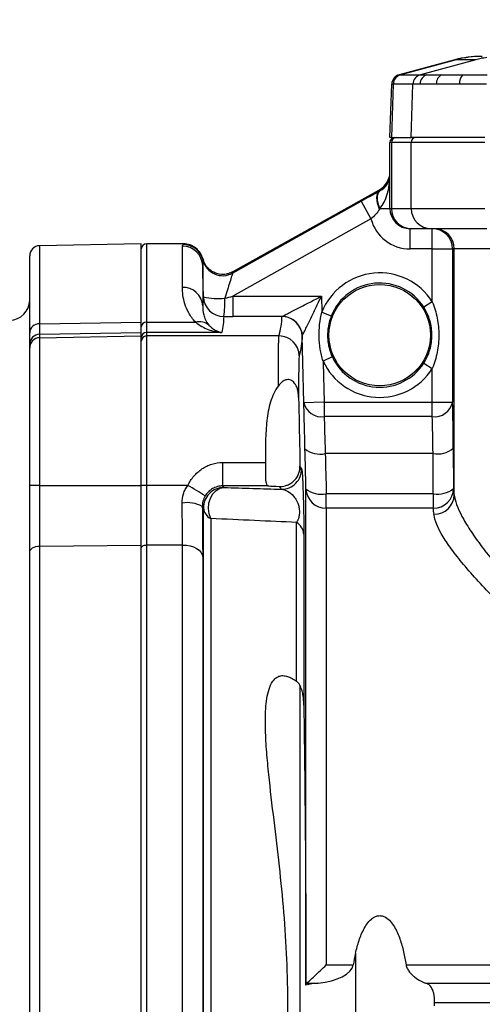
# Model space of a CAD drawing. Header units: millimetres. Extents: x 5 to 589, y 5 to 415.
# Tile 17 of 23: x 375 to 398, y 299 to 348. Entities that reach past the tile are written whole.
import ezdxf

# ---------------------------------------------------------------- set-up
doc = ezdxf.new("R2010")
doc.units = ezdxf.units.MM
doc.header["$PDSIZE"] = -1
doc.layers.add('QUOTE', color=1, linetype='Continuous')
doc.styles.add('SLDTEXTSTYLE0', font='TXT', dxfattribs={"width": 0.75})
doc.dimstyles.new('SLDDIMSTYLE0', dxfattribs={"dimtxt": 3.5, "dimasz": 6, "dimexe": 0, "dimexo": 0.0625, "dimgap": 0.875, "dimtad": 1, "dimdec": 1, "dimlfac": 2, "dimrnd": 1e-09, "dimzin": 12, "dimdsep": 46, "dimtxsty": 'SLDTEXTSTYLE0', "dimsah": 1, "dimcen": 0.09, "dimadec": 0, "dimazin": 3, "dimtfac": 1, "dimtdec": 3, "dimtofl": 0, "dimtmove": 0, "dimatfit": 3, "dimfxl": 1, "dimfrac": 2, "dimtolj": 1, "dimtzin": 12, "dimarcsym": 0})

# ---------------------------------------------------------------- blocks, each defined once
blk = doc.blocks.new('_D_11')
at = {"layer": 'Defpoints', "color": 0}
for p in [(492.539, 373.924), (355.039, 328.627), (492.539, 328.627)]:
    blk.add_point(p, dxfattribs=at)
at = {"layer": 'QUOTE', "color": 0, "lineweight": -2}
for p, q in [((355.039, 328.69), (355.039, 373.924)), ((361.039, 373.924), (486.539, 373.924)), ((492.539, 328.69), (492.539, 373.924))]:
    blk.add_line(p, q, dxfattribs=at)
at = {"layer": 'QUOTE', "color": 0}
for points in [[(361.039, 374.924), (361.039, 372.924), (355.039, 373.924)], [(486.539, 374.924), (486.539, 372.924), (492.539, 373.924)]]:
    blk.add_solid(points, dxfattribs=at)
at = {"layer": 'QUOTE', "color": 0, "insert": (424.265, 378.299), "char_height": 3.5, "attachment_point": 2, "style": 'SLDTEXTSTYLE0'}
blk.add_mtext('\\A1;275', dxfattribs=at)

msp = doc.modelspace()

# ---------------------------------------------------------------- linework, layer by layer
at = {"color": 7}
for p, q in [((396.49, 345.745), (393.751, 345.012)), ((396.554, 345.745), (393.826, 345.012)), ((397.519, 345.745), (394.791, 345.012)), ((397.519, 345.745), (396.554, 345.745)), ((393.826, 345.012), (394.791, 345.012)), ((393.826, 345.012), (393.826, 345.012)), ((393.289, 341.916), (393.381, 344.546)), ((393.457, 344.546), (393.365, 341.916)), ((393.457, 344.546), (393.457, 344.546)), ((394.422, 344.546), (393.457, 344.546)), ((394.338, 341.916), (394.423, 344.546)), ((393.365, 341.916), (393.289, 341.916)), ((393.365, 341.916), (394.338, 341.916)), ((397.972, 341.916), (394.338, 341.916)), ((393.365, 341.666), (393.289, 341.666)), ((393.289, 338.416), (393.289, 341.666)), ((393.365, 341.666), (393.365, 338.416)), ((394.338, 341.666), (393.365, 341.666)), ((394.338, 338.416), (394.338, 341.666)), ((397.974, 341.666), (394.338, 341.666)), ((385.541, 335.286), (392.777, 339.337)), ((392.777, 339.265), (392.777, 339.337)), ((385.541, 335.225), (391.87, 338.767)), ((391.87, 338.767), (392.358, 337.895)), ((392.798, 338.416), (393.289, 338.416)), ((393.289, 338.416), (393.365, 338.416)), ((393.365, 338.416), (394.338, 338.416)), ((394.338, 338.416), (397.974, 338.416)), ((392.358, 337.895), (385.551, 334.085)), ((394.361, 337.416), (394.289, 337.416)), ((394.289, 336.416), (394.289, 337.416)), ((395.334, 337.416), (394.361, 337.416)), ((398.061, 337.416), (395.334, 337.416)), ((395.38, 336.416), (395.38, 337.416)), ((381.039, 336.666), (376.03, 336.578)), ((376.03, 336.578), (376.03, 332.726)), ((381.039, 332.805), (381.039, 336.666)), ((383.114, 336.666), (381.289, 336.666)), ((381.289, 336.666), (381.289, 332.805)), ((383.065, 334.524), (383.065, 336.561)), ((375.539, 332.278), (375.539, 336.079)), ((395.38, 336.416), (394.289, 336.416)), ((395.38, 336.416), (396.38, 336.416)), ((395.38, 333.812), (395.38, 336.416)), ((396.463, 336.416), (396.38, 336.416)), ((396.38, 336.416), (396.38, 328.862)), ((410.362, 336.416), (396.463, 336.416)), ((396.463, 324.296), (396.463, 336.416)), ((384.064, 335.59), (384.064, 333.606)), ((385.551, 334.085), (385.551, 333.087)), ((385.551, 334.085), (389.916, 334.085)), ((389.916, 334.085), (389.936, 333.3)), ((395.38, 333.812), (394.958, 333.544)), ((389.936, 333.3), (390.4, 333.116)), ((376.03, 332.726), (381.039, 332.805)), ((376.03, 332.726), (376.03, 332.209)), ((381.039, 332.297), (381.039, 332.805)), ((381.289, 332.805), (381.289, 332.297)), ((381.289, 332.805), (383.722, 332.805)), ((387.974, 333.087), (385.551, 333.087)), ((375.539, 331.71), (375.539, 332.278)), ((376.03, 332.209), (381.039, 332.297)), ((376.03, 332.209), (376.03, 332.039)), ((381.039, 332.127), (381.039, 332.297)), ((381.289, 332.297), (381.289, 332.127)), ((385.004, 332.297), (381.289, 332.297)), ((375.539, 331.54), (375.539, 331.71)), ((376.03, 332.039), (381.039, 332.127)), ((376.03, 332.039), (376.03, 324.755)), ((381.039, 324.757), (381.039, 332.127)), ((381.289, 332.127), (381.289, 324.757)), ((387.827, 332.127), (381.289, 332.127)), ((375.539, 324.747), (375.539, 331.54)), ((390.453, 331.093), (389.999, 330.885)), ((394.958, 330.787), (395.38, 330.519)), ((395.38, 328.862), (395.38, 330.519)), ((390.052, 328.862), (389.052, 328.836)), ((390.052, 328.862), (390.052, 328.147)), ((390.052, 328.862), (395.38, 328.862)), ((395.38, 328.147), (395.38, 328.862)), ((395.38, 328.862), (396.38, 328.862)), ((395.38, 328.147), (390.052, 328.147)), ((388.845, 326.456), (388.845, 325.516)), ((388.845, 326.456), (388.859, 325.703)), ((395.415, 326.326), (390.105, 326.326)), ((395.429, 324.349), (395.415, 326.326)), ((396.415, 326.585), (396.429, 324.607)), ((385.049, 325.89), (387.154, 325.89)), ((385.049, 325.89), (385.049, 324.729)), ((388.941, 325.586), (388.953, 325.513)), ((375.539, 321.462), (375.539, 324.747)), ((376.03, 324.755), (381.039, 324.757)), ((376.03, 324.755), (376.03, 321.764)), ((381.039, 321.817), (381.039, 324.757)), ((381.289, 324.757), (381.289, 321.817)), ((383.327, 324.757), (381.289, 324.757)), ((387.31, 324.729), (385.049, 324.729)), ((389.154, 300.121), (389.154, 324.582)), ((390.154, 323.629), (390.154, 324.349)), ((390.154, 324.349), (395.429, 324.349)), ((395.429, 324.349), (395.429, 323.629)), ((384.106, 270.942), (384.106, 323.636)), ((390.154, 323.629), (390.154, 301.108)), ((395.429, 323.629), (390.154, 323.629)), ((384.463, 323.118), (384.463, 271.539)), ((388.694, 315.095), (388.694, 322.927)), ((389.051, 322.353), (389.051, 313.919)), ((375.539, 272.1), (375.539, 321.462)), ((376.03, 321.764), (381.039, 321.817)), ((376.03, 321.764), (376.03, 271.734)), ((381.039, 271.669), (381.039, 321.817)), ((381.289, 321.817), (381.289, 275.186)), ((383.07, 321.817), (381.289, 321.817)), ((383.07, 275.186), (383.07, 321.817)), ((384.064, 321.231), (384.064, 275.805)), ((388.845, 314.912), (388.845, 283.359)), ((391.595, 301.68), (391.595, 296.652)), ((390.154, 301.108), (391.482, 301.108)), ((394.09, 301.108), (402.488, 301.108)), ((389.19, 300.208), (389.753, 300.208)), ((395.052, 300.208), (401.525, 300.208)), ((400.898, 299.233), (395.495, 299.233))]:
    msp.add_line(p, q, dxfattribs=at)
at = {"color": 7, "flags": 128}
for points in [[(392.777, 338.382), (392.723, 338.53), (392.683, 338.674), (392.658, 338.81), (392.65, 338.936), (392.658, 339.047), (392.683, 339.14), (392.723, 339.214), (392.777, 339.265)], [(392.798, 338.416), (392.744, 338.559), (392.705, 338.698), (392.681, 338.83), (392.673, 338.952), (392.681, 339.06), (392.705, 339.151), (392.744, 339.224), (392.798, 339.276)], [(388.92, 332.388), (388.943, 332.304), (388.967, 332.114)], [(389.052, 328.836), (389, 330.835), (388.967, 332.114)], [(389.999, 330.885), (390.001, 330.801), (390.052, 328.862)], [(384.463, 323.118), (384.382, 323.358), (384.352, 323.618), (384.374, 323.881), (384.448, 324.128), (384.567, 324.342), (384.724, 324.508), (384.908, 324.615), (385.105, 324.654)], [(375.539, 321.462), (375.548, 321.52), (375.576, 321.576), (375.621, 321.628), (375.682, 321.674), (375.757, 321.711), (375.842, 321.739), (375.934, 321.757), (376.03, 321.764)], [(381.039, 321.666), (381.044, 321.695), (381.058, 321.724), (381.081, 321.75), (381.112, 321.773), (381.15, 321.791), (381.193, 321.805), (381.24, 321.814), (381.289, 321.817)], [(383.07, 321.817), (383.261, 321.806), (383.444, 321.772), (383.614, 321.719), (383.764, 321.646), (383.888, 321.558), (383.981, 321.457), (384.041, 321.346), (384.064, 321.231)]]:
    msp.add_lwpolyline(points, dxfattribs=at)
at = {"color": 7}
for radius in [2.501, 2.5]:
    msp.add_circle((392.789, 332.166), radius, dxfattribs=at)
for centre, radius, start, end in [((397.784, 340.916), 5, 90, 105), ((397.843, 340.953), 4.963, 90.0008, 105.0559), ((393.88, 344.529), 0.5, 105, 178), ((393.956, 344.529), 0.5, 105.1348, 178.0779), ((393.956, 344.529), 0.5, 105.1348, 178.078), ((394.921, 344.529), 0.5, 105.1348, 178.0779), ((394.922, 344.529), 0.5, 105.1344, 178.073), ((395.272, 344.544), 0.492, 108.5046, 179.4215), ((396.072, 344.575), 0.494, 117.9424, 182.8099), ((397.319, 344.605), 0.6, 137.4134, 185.3151), ((393.539, 341.666), 0.25, 90, 180), ((393.615, 341.666), 0.25, 90.1094, 180.109), ((394.588, 341.666), 0.25, 90.1094, 180.109), ((394.289, 338.416), 1, 180, 270), ((394.363, 338.414), 0.998, 179.891, 269.8906), ((395.336, 338.414), 0.998, 179.891, 269.8906), ((394.289, 338.416), 2, 195.0843, 270), ((395.38, 336.416), 1, 359.9902, 89.9902), ((395.463, 336.416), 1, 359.9902, 89.9902), ((376.039, 336.079), 0.5, 91, 180), ((381.289, 336.416), 0.25, 90, 180), ((383.066, 335.562), 0.999, 1.5833, 90.0775), ((383.108, 335.632), 1, 13.4724, 90.0195), ((385.053, 336.098), 1, 193.48, 299.2113), ((392.789, 332.166), 3.07, 32.4314, 158.3168), ((392.789, 332.166), 2.57, 32.4314, 158.3168), ((383.092, 333.55), 0.974, 3.2899, 91.5741), ((374.539, 333.899), 1, 271, 0), ((385.102, 334.087), 0.999, 181.5395, 270.0335), ((384.814, 336.816), 2.847, 255.528, 276.8953), ((380.541, 333.811), 4.618, 350.9817, 2.221), ((376.013, 332.251), 0.475, 87.9872, 176.794), ((381.277, 332.567), 0.238, 87.0619, 176.7243), ((383.898, 332.039), 0.785, 52.5765, 102.9742), ((387.972, 332.087), 0.995, 17.6131, 90.025), ((387.971, 332.09), 0.997, 1.6694, 89.8222), ((376.039, 331.71), 0.5, 90.9598, 179.9616), ((381.289, 332.047), 0.25, 89.9607, 179.9607), ((376.039, 331.54), 0.5, 90.9598, 179.9616), ((381.289, 331.877), 0.25, 89.9607, 179.9607), ((387.827, 331.131), 0.995, 1.3272, 89.9877), ((392.789, 332.166), 3.07, 204.6664, 327.5686), ((392.789, 332.166), 2.57, 204.6664, 327.5686), ((389.921, 329.028), 0.89, 192.4955, 278.4189), ((395.486, 329.056), 0.915, 263.3483, 347.7348), ((389.848, 327.483), 1.185, 231.2079, 282.5473), ((395.632, 327.548), 1.241, 259.9245, 309.1067), ((387.941, 325.566), 1, 270.0241, 1.1262), ((375.909, 317.12), 7.636, 89.0893, 92.7764), ((381.226, 320.848), 3.91, 89.0843, 92.7491), ((373.641, 307.781), 19.545, 57.3517, 60.2914), ((385.106, 323.654), 1, 90.0289, 181.012), ((390.143, 324.619), 0.99, 182.1499, 270.5932), ((389.897, 325.507), 1.187, 231.2421, 282.4952), ((395.433, 324.625), 0.996, 269.7557, 359.0201), ((395.646, 325.57), 1.241, 259.9245, 309.1067), ((383.303, 322.383), 1.526, 60.9079, 99.5227), ((395.472, 324.321), 0.991, 269.5008, 358.5697), ((384.755, 323.702), 0.653, 185.762, 243.3655), ((388.325, 322.3), 0.727, 4.2344, 59.5611)]:
    msp.add_arc(centre, radius, start, end, dxfattribs=at)
for centre, major_axis, ratio, start_param, end_param in [((392.289, 340.21), (0, -1.001), 0.9992, 0.509944, 1.570796), ((392.289, 340.07), (1, 0), 0.922363, 5.246129, 6.283185), ((392.289, 340.07), (0, 1.922), 0.52041, 3.675333, 4.712389), ((385.738, 334.19), (3.611, 0.877), 0.015539, 4.54674, 4.656736), ((385.738, 333.191), (4.099, 0.005), 0.025544, 4.556663, 4.66666), ((396.288, 325.291), (0, 5), 0.026186, 4.974188, 5.507788), ((395.289, 325.291), (0, 4), 0.032732, 4.974188, 5.507788), ((390.039, 324.754), (2.885, 0), 0.026186, 3.472595, 3.848673), ((396.288, 299.166), (0, 26), 0.026186, 6.023793, 6.075562), ((395.289, 299.166), (0, 25), 0.027233, 6.023793, 6.075562), ((446.316, 299.166), (55, 0), 0.454545, 3.040861, 3.063816), ((389.289, 301.186), (2.2, 0), 0.454545, 4.924722, 6.205409), ((390.216, 299.231), (2.2, 0), 0.454545, 1.78313, 2.075067)]:
    msp.add_ellipse(centre, major_axis=major_axis, ratio=ratio, start_param=start_param, end_param=end_param, dxfattribs=at)
for points in [[(396.554, 345.745), (396.511, 345.745), (396.49, 345.745), (396.49, 345.745)], [(397.784, 345.916), (397.784, 345.916), (397.804, 345.916), (397.843, 345.916)], [(393.751, 345.012), (393.751, 345.012), (393.776, 345.012), (393.826, 345.012)], [(393.457, 344.546), (393.406, 344.546), (393.381, 344.546), (393.381, 344.546)], [(394.423, 344.546), (394.423, 344.546), (394.422, 344.546), (394.422, 344.546)], [(394.78, 344.549), (394.584, 344.549), (394.464, 344.547), (394.423, 344.546)], [(395.579, 344.55), (395.245, 344.55), (394.979, 344.55), (394.78, 344.549)], [(396.722, 344.549), (396.294, 344.55), (395.913, 344.55), (395.579, 344.55)], [(398.057, 344.546), (397.595, 344.547), (397.143, 344.549), (396.722, 344.549)], [(392.777, 339.265), (392.784, 339.269), (392.791, 339.272), (392.798, 339.276)], [(392.798, 338.416), (392.791, 338.405), (392.784, 338.393), (392.777, 338.382)], [(383.108, 336.632), (383.108, 336.655), (383.11, 336.666), (383.114, 336.666)], [(384.083, 335.913), (384.081, 335.902), (384.081, 335.887), (384.081, 335.865)], [(385.541, 335.286), (385.541, 335.266), (385.541, 335.246), (385.541, 335.225)], [(384.064, 333.606), (384.086, 333.757), (384.099, 333.908), (384.103, 334.06)], [(385.102, 333.087), (385.096, 332.824), (385.061, 332.56), (385.004, 332.297)], [(387.827, 332.127), (387.909, 332.445), (387.963, 332.763), (387.972, 333.081)], [(387.972, 333.081), (387.972, 333.083), (387.973, 333.085), (387.974, 333.087)], [(388.967, 332.114), (388.958, 331.795), (388.904, 331.475), (388.822, 331.154)], [(388.968, 332.119), (388.967, 332.117), (388.967, 332.115), (388.967, 332.114)], [(388.794, 329.093), (388.811, 328.214), (388.828, 327.335), (388.845, 326.456)], [(389.154, 324.582), (389.138, 325.241), (389.122, 325.9), (389.106, 326.559)], [(390.105, 326.326), (390.122, 325.667), (390.138, 325.008), (390.154, 324.349)], [(388.845, 325.516), (388.856, 325.578), (388.86, 325.64), (388.859, 325.703)], [(388.859, 325.703), (388.888, 325.664), (388.915, 325.625), (388.941, 325.586)], [(385.105, 324.654), (386.069, 324.625), (387.016, 324.596), (387.941, 324.566)], [(387.941, 324.566), (387.911, 324.612), (387.879, 324.658), (387.845, 324.705)], [(388.694, 322.927), (387.334, 322.993), (385.915, 323.057), (384.463, 323.118)], [(389.051, 313.919), (389.111, 309.315), (389.149, 304.711), (389.153, 300.106)], [(389.153, 300.106), (389.154, 300.111), (389.154, 300.116), (389.154, 300.121)], [(389.154, 300.121), (389.156, 300.161), (389.167, 300.19), (389.19, 300.208)], [(395.495, 299.098), (395.495, 299.143), (395.495, 299.188), (395.495, 299.233)]]:
    msp.add_open_spline(points, degree=3, dxfattribs=at)
for points, knots in [([(398.074, 345.857), (397.972, 345.842), (397.876, 345.824), (397.691, 345.787), (397.604, 345.767), (397.519, 345.745)], [0, 0, 0, 0, 0.5, 0.5, 1, 1, 1, 1]), ([(394.791, 345.012), (394.791, 345.012), (394.791, 345.012), (394.791, 345.012), (394.791, 345.012), (394.792, 345.012), (394.792, 345.012)], [-0.00000006, -0.00000006, -0.00000006, -0.00000006, 0, 0, 0, 0.00002241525, 0.00002241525, 0.00002241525, 0.00002241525]), ([(394.792, 345.012), (394.81, 345.011), (394.847, 345.011), (394.955, 345.011), (395.027, 345.011), (395.116, 345.011)], [0, 0, 0, 0, 0.5, 0.5, 1, 1, 1, 1]), ([(395.116, 345.011), (395.138, 345.011), (395.162, 345.011), (395.211, 345.011), (395.236, 345.011), (395.315, 345.011), (395.372, 345.011), (395.553, 345.011), (395.689, 345.011), (395.84, 345.011)], [0, 0, 0, 0, 0.125, 0.125, 0.25, 0.25, 0.5, 0.5, 1, 1, 1, 1]), ([(395.84, 345.011), (395.992, 345.011), (396.154, 345.011), (396.413, 345.011), (396.503, 345.011), (396.64, 345.011), (396.687, 345.011), (396.781, 345.011), (396.83, 345.011), (396.877, 345.011)], [0, 0, 0, 0, 0.5, 0.5, 0.75, 0.75, 0.875, 0.875, 1, 1, 1, 1]), ([(396.877, 345.011), (397.068, 345.011), (397.266, 345.011), (397.672, 345.011), (397.879, 345.011), (398.089, 345.012)], [0, 0, 0, 0, 0.5, 0.5, 1, 1, 1, 1]), ([(391.87, 338.767), (392.028, 338.856), (392.185, 338.943), (392.488, 339.109), (392.635, 339.189), (392.777, 339.265)], [0, 0, 0, 0, 0.5, 0.5, 1, 1, 1, 1]), ([(392.777, 338.382), (392.721, 338.293), (392.659, 338.209), (392.519, 338.047), (392.44, 337.969), (392.358, 337.895)], [0, 0, 0, 0, 0.5, 0.5, 1, 1, 1, 1]), ([(383.065, 336.561), (383.065, 336.576), (383.076, 336.589), (383.098, 336.613), (383.108, 336.623), (383.108, 336.632)], [0, 0, 0, 0, 0.5, 0.5, 1, 1, 1, 1]), ([(384.083, 335.913), (384.056, 336.02), (384.012, 336.121), (383.89, 336.306), (383.816, 336.387), (383.641, 336.523), (383.544, 336.576), (383.335, 336.648), (383.224, 336.666), (383.114, 336.666)], [0, 0, 0, 0, 0.25, 0.25, 0.5, 0.5, 0.75, 0.75, 1, 1, 1, 1]), ([(384.081, 335.865), (384.081, 335.857), (384.077, 335.825), (384.069, 335.727), (384.063, 335.661), (384.064, 335.59)], [0, 0, 0, 0, 0.5, 0.5, 1, 1, 1, 1]), ([(384.103, 334.06), (384.099, 334.206), (384.095, 334.349), (384.088, 334.628), (384.085, 334.765), (384.078, 335.028), (384.075, 335.152), (384.071, 335.326), (384.069, 335.382), (384.067, 335.489), (384.066, 335.541), (384.064, 335.59)], [0, 0, 0, 0, 0.25, 0.25, 0.5, 0.5, 0.75, 0.75, 0.875, 0.875, 1, 1, 1, 1]), ([(385.541, 335.286), (385.473, 335.249), (385.403, 335.219), (385.257, 335.177), (385.18, 335.164), (384.952, 335.152), (384.798, 335.18), (384.588, 335.27), (384.521, 335.309), (384.398, 335.399), (384.342, 335.451), (384.242, 335.568), (384.2, 335.631), (384.13, 335.767), (384.102, 335.839), (384.083, 335.913)], [0, 0, 0, 0, 0.125, 0.125, 0.25, 0.25, 0.5, 0.5, 0.625, 0.625, 0.75, 0.75, 0.875, 0.875, 1, 1, 1, 1]), ([(385.541, 335.225), (385.54, 335.222), (385.535, 335.207), (385.52, 335.158), (385.509, 335.124), (385.471, 335.003), (385.437, 334.895), (385.364, 334.661), (385.324, 334.532), (385.242, 334.266), (385.199, 334.129), (385.156, 333.99)], [0, 0, 0, 0, 0.125, 0.125, 0.25, 0.25, 0.5, 0.5, 0.75, 0.75, 1, 1, 1, 1]), ([(383.722, 332.805), (383.57, 332.958), (383.463, 333.112), (383.294, 333.416), (383.232, 333.566), (383.095, 334.002), (383.065, 334.273), (383.065, 334.524)], [0, 0, 0, 0, 0.25, 0.25, 0.5, 0.5, 1, 1, 1, 1]), ([(387.974, 333.087), (387.98, 333.089), (387.993, 333.096), (388.033, 333.116), (388.059, 333.13), (388.147, 333.175), (388.218, 333.212), (388.374, 333.292), (388.456, 333.335), (388.627, 333.422), (388.715, 333.468), (388.984, 333.606), (389.167, 333.7), (389.539, 333.892), (389.728, 333.989), (389.916, 334.085)], [0, 0, 0, 0, 0.0625, 0.0625, 0.125, 0.125, 0.25, 0.25, 0.375, 0.375, 0.5, 0.5, 0.75, 0.75, 1, 1, 1, 1]), ([(388.968, 332.119), (388.97, 332.124), (388.977, 332.138), (388.996, 332.178), (389.009, 332.204), (389.052, 332.293), (389.087, 332.366), (389.163, 332.524), (389.203, 332.607), (389.286, 332.78), (389.33, 332.869), (389.461, 333.141), (389.55, 333.327), (389.732, 333.704), (389.824, 333.895), (389.916, 334.085)], [0, 0, 0, 0, 0.0625, 0.0625, 0.125, 0.125, 0.25, 0.25, 0.375, 0.375, 0.5, 0.5, 0.75, 0.75, 1, 1, 1, 1]), ([(384.064, 333.606), (384.062, 333.469), (384.073, 333.323), (384.135, 333.086), (384.163, 333.005), (384.244, 332.837), (384.296, 332.751), (384.375, 332.663)], [0, 0, 0, 0, 0.5, 0.5, 0.75, 0.75, 1, 1, 1, 1]), ([(395.38, 333.812), (395.491, 333.552), (395.569, 333.283), (395.649, 332.868), (395.669, 332.728), (395.695, 332.448), (395.701, 332.308), (395.701, 332.027), (395.695, 331.885), (395.669, 331.605), (395.649, 331.466), (395.57, 331.052), (395.491, 330.78), (395.38, 330.519)], [0, 0, 0, 0, 0.25, 0.25, 0.375, 0.375, 0.5, 0.5, 0.625, 0.625, 0.75, 0.75, 1, 1, 1, 1]), ([(389.999, 330.885), (389.938, 331.08), (389.891, 331.278), (389.826, 331.68), (389.807, 331.884), (389.797, 332.292), (389.805, 332.495), (389.849, 332.9), (389.885, 333.102), (389.936, 333.3)], [0, 0, 0, 0, 0.25, 0.25, 0.5, 0.5, 0.75, 0.75, 1, 1, 1, 1]), ([(390.4, 333.116), (390.336, 332.953), (390.288, 332.784), (390.227, 332.443), (390.214, 332.272), (390.221, 332.012), (390.228, 331.925), (390.25, 331.752), (390.265, 331.667), (390.324, 331.415), (390.38, 331.252), (390.453, 331.093)], [0, 0, 0, 0, 0.25, 0.25, 0.5, 0.5, 0.625, 0.625, 0.75, 0.75, 1, 1, 1, 1]), ([(394.958, 330.787), (395.09, 330.994), (395.191, 331.219), (395.293, 331.566), (395.319, 331.684), (395.354, 331.924), (395.362, 332.047), (395.362, 332.289), (395.353, 332.41), (395.319, 332.649), (395.293, 332.769), (395.19, 333.118), (395.09, 333.337), (394.958, 333.544)], [0, 0, 0, 0, 0.25, 0.25, 0.375, 0.375, 0.5, 0.5, 0.625, 0.625, 0.75, 0.75, 1, 1, 1, 1]), ([(383.722, 332.805), (383.912, 332.648), (384.12, 332.532), (384.444, 332.406), (384.554, 332.373), (384.722, 332.335), (384.778, 332.324), (384.891, 332.307), (384.948, 332.301), (385.004, 332.297)], [0, 0, 0, 0, 0.5, 0.5, 0.75, 0.75, 0.875, 0.875, 1, 1, 1, 1]), ([(384.375, 332.663), (384.469, 332.559), (384.571, 332.478), (384.783, 332.357), (384.894, 332.317), (385.004, 332.297)], [0, 0, 0, 0, 0.5, 0.5, 1, 1, 1, 1]), ([(387.799, 329.672), (387.799, 329.853), (387.798, 330.026), (387.798, 330.357), (387.798, 330.513), (387.799, 330.95), (387.8, 331.2), (387.804, 331.516), (387.805, 331.611), (387.808, 331.777), (387.81, 331.848), (387.816, 332.027), (387.821, 332.101), (387.827, 332.127)], [0, 0, 0, 0, 0.125, 0.125, 0.25, 0.25, 0.5, 0.5, 0.625, 0.625, 0.75, 0.75, 1, 1, 1, 1]), ([(388.822, 331.154), (388.816, 331.132), (388.811, 331.07), (388.805, 330.92), (388.803, 330.86), (388.8, 330.721), (388.799, 330.641), (388.795, 330.376), (388.793, 330.166), (388.792, 329.678), (388.792, 329.397), (388.794, 329.093)], [0, 0, 0, 0, 0.25, 0.25, 0.375, 0.375, 0.5, 0.5, 0.75, 0.75, 1, 1, 1, 1]), ([(388.794, 329.093), (388.79, 329.255), (388.77, 329.412), (388.691, 329.639), (388.656, 329.71), (388.589, 329.805), (388.564, 329.834), (388.511, 329.885), (388.482, 329.907), (388.421, 329.942), (388.389, 329.955), (388.325, 329.972), (388.292, 329.975), (388.196, 329.973), (388.135, 329.955), (388.024, 329.899), (387.973, 329.861), (387.88, 329.774), (387.838, 329.725), (387.799, 329.672)], [0, 0, 0, 0, 0.25, 0.25, 0.375, 0.375, 0.4375, 0.4375, 0.5, 0.5, 0.5625, 0.5625, 0.625, 0.625, 0.75, 0.75, 0.875, 0.875, 1, 1, 1, 1]), ([(387.799, 329.672), (387.712, 329.554), (387.636, 329.426), (387.508, 329.158), (387.455, 329.019), (387.365, 328.73), (387.329, 328.58), (387.269, 328.27), (387.246, 328.11), (387.191, 327.624), (387.173, 327.291), (387.159, 326.775), (387.156, 326.601), (387.154, 326.248), (387.153, 326.069), (387.154, 325.89)], [0, 0, 0, 0, 0.125, 0.125, 0.25, 0.25, 0.375, 0.375, 0.5, 0.5, 0.75, 0.75, 0.875, 0.875, 1, 1, 1, 1]), ([(389.106, 326.559), (389.095, 326.992), (389.085, 327.399), (389.072, 327.974), (389.067, 328.16), (389.059, 328.512), (389.055, 328.679), (389.052, 328.836)], [0, 0, 0, 0, 0.5, 0.5, 0.75, 0.75, 1, 1, 1, 1]), ([(390.052, 328.147), (390.055, 328.022), (390.059, 327.889), (390.067, 327.607), (390.071, 327.458), (390.085, 326.998), (390.095, 326.672), (390.105, 326.326)], [0, 0, 0, 0, 0.25, 0.25, 0.5, 0.5, 1, 1, 1, 1]), ([(383.327, 324.757), (383.41, 324.92), (383.51, 325.071), (383.745, 325.344), (383.882, 325.468), (384.104, 325.62), (384.182, 325.665), (384.344, 325.745), (384.43, 325.779), (384.688, 325.862), (384.866, 325.89), (385.049, 325.89)], [0, 0, 0, 0, 0.25, 0.25, 0.5, 0.5, 0.625, 0.625, 0.75, 0.75, 1, 1, 1, 1]), ([(387.154, 325.89), (387.154, 325.819), (387.154, 325.746), (387.154, 325.603), (387.154, 325.532), (387.154, 325.394), (387.154, 325.326), (387.156, 325.2), (387.157, 325.14), (387.164, 325.03), (387.168, 324.98), (387.182, 324.893), (387.192, 324.855), (387.228, 324.765), (387.264, 324.733), (387.31, 324.729)], [0, 0, 0, 0, 0.125, 0.125, 0.25, 0.25, 0.375, 0.375, 0.5, 0.5, 0.625, 0.625, 0.75, 0.75, 1, 1, 1, 1]), ([(387.845, 324.705), (387.934, 324.702), (388.03, 324.71), (388.18, 324.75), (388.232, 324.768), (388.334, 324.814), (388.385, 324.842), (388.484, 324.909), (388.532, 324.949), (388.62, 325.038), (388.661, 325.088), (388.77, 325.254), (388.821, 325.38), (388.845, 325.516)], [0, 0, 0, 0, 0.25, 0.25, 0.375, 0.375, 0.5, 0.5, 0.625, 0.625, 0.75, 0.75, 1, 1, 1, 1]), ([(388.953, 325.513), (388.955, 325.507), (388.961, 325.473), (388.976, 325.259), (388.996, 324.873), (389.014, 324.375), (389.025, 323.998), (389.033, 323.684), (389.04, 323.376), (389.047, 322.933), (389.05, 322.593), (389.051, 322.415), (389.051, 322.353)], [0, 0, 0, 0, 0.04194, 0.220241, 0.410601, 0.552028, 0.650974, 0.666117, 0.750991, 0.83541, 0.942959, 1, 1, 1, 1]), ([(383.051, 323.889), (383.048, 324.043), (383.071, 324.193), (383.142, 324.414), (383.172, 324.487), (383.242, 324.626), (383.282, 324.693), (383.327, 324.757)], [0, 0, 0, 0, 0.5, 0.5, 0.75, 0.75, 1, 1, 1, 1]), ([(385.049, 324.729), (384.961, 324.729), (384.875, 324.718), (384.707, 324.674), (384.626, 324.64), (384.476, 324.556), (384.406, 324.502), (384.283, 324.382), (384.229, 324.314), (384.185, 324.238)], [0, 0, 0, 0, 0.25, 0.25, 0.5, 0.5, 0.75, 0.75, 1, 1, 1, 1]), ([(385.049, 324.729), (385.06, 324.714), (385.072, 324.699), (385.083, 324.684), (385.09, 324.674), (385.098, 324.664), (385.105, 324.654)], [0.002120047, 0.002120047, 0.002120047, 0.002120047, 0.005537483, 0.005537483, 0.005537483, 0.007853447, 0.007853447, 0.007853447, 0.007853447]), ([(387.941, 324.566), (388.043, 324.558), (388.144, 324.528), (388.346, 324.421), (388.446, 324.344), (388.593, 324.172), (388.641, 324.104), (388.709, 323.976), (388.731, 323.928), (388.773, 323.819), (388.792, 323.758), (388.814, 323.649), (388.82, 323.61), (388.829, 323.528), (388.831, 323.485), (388.831, 323.358), (388.821, 323.281), (388.793, 323.15), (388.775, 323.098), (388.737, 323.003), (388.716, 322.963), (388.694, 322.927)], [0, 0, 0, 0, 0.25, 0.25, 0.5, 0.5, 0.625, 0.625, 0.6875, 0.6875, 0.75, 0.75, 0.78125, 0.78125, 0.8125, 0.8125, 0.875, 0.875, 0.9375, 0.9375, 1, 1, 1, 1]), ([(383.07, 321.817), (383.07, 322.123), (383.068, 322.45), (383.062, 323.143), (383.057, 323.511), (383.051, 323.889)], [0, 0, 0, 0, 0.5, 0.5, 1, 1, 1, 1]), ([(384.185, 324.238), (384.137, 324.157), (384.102, 324.07), (384.055, 323.893), (384.045, 323.805), (384.046, 323.717)], [0, 0, 0, 0, 0.5, 0.5, 1, 1, 1, 1]), ([(396.463, 324.296), (396.49, 324.003), (396.622, 323.645), (396.951, 323.022), (397.083, 322.801), (397.312, 322.447), (397.394, 322.326), (397.566, 322.078), (397.657, 321.952), (398.132, 321.311), (398.58, 320.762), (399.343, 319.898), (399.614, 319.603), (400.181, 319.005), (400.478, 318.703), (400.788, 318.398)], [0, 0, 0, 0, 0.25, 0.25, 0.375, 0.375, 0.4375, 0.4375, 0.5, 0.5, 0.75, 0.75, 0.875, 0.875, 1, 1, 1, 1]), ([(384.046, 323.717), (384.052, 323.264), (384.056, 322.822), (384.063, 321.991), (384.064, 321.599), (384.064, 321.231)], [0, 0, 0, 0, 0.5, 0.5, 1, 1, 1, 1]), ([(384.106, 323.636), (384.098, 323.646), (384.091, 323.657), (384.083, 323.667), (384.071, 323.684), (384.058, 323.7), (384.046, 323.717)], [0, 0, 0, 0, 0.002315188, 0.002315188, 0.002315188, 0.006103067, 0.006103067, 0.006103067, 0.006103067]), ([(400.628, 317.18), (400.259, 317.494), (399.907, 317.806), (399.233, 318.425), (398.911, 318.733), (397.997, 319.638), (397.462, 320.213), (396.894, 320.884), (396.785, 321.016), (396.579, 321.275), (396.481, 321.402), (396.205, 321.774), (396.046, 322.007), (395.652, 322.658), (395.494, 323.029), (395.463, 323.33)], [0, 0, 0, 0, 0.125, 0.125, 0.25, 0.25, 0.5, 0.5, 0.5625, 0.5625, 0.625, 0.625, 0.75, 0.75, 1, 1, 1, 1]), ([(388.845, 283.359), (388.703, 283.236), (388.557, 283.131), (388.328, 283.02), (388.253, 282.992), (388.104, 282.959), (388.03, 282.953), (387.894, 282.965), (387.83, 282.984), (387.712, 283.041), (387.66, 283.08), (387.517, 283.22), (387.446, 283.341), (387.361, 283.544), (387.336, 283.616), (387.293, 283.763), (387.275, 283.839), (387.227, 284.072), (387.204, 284.234), (387.172, 284.569), (387.163, 284.74), (387.153, 285.086), (387.152, 285.261), (387.161, 285.79), (387.18, 286.149), (387.231, 286.877), (387.264, 287.246), (387.338, 287.991), (387.379, 288.366), (387.465, 289.116), (387.51, 289.492), (387.645, 290.623), (387.737, 291.379), (387.906, 292.899), (387.984, 293.662), (388.114, 295.194), (388.167, 295.963), (388.24, 297.508), (388.26, 298.283), (388.263, 299.84), (388.246, 300.616), (388.179, 302.161), (388.129, 302.93), (388.003, 304.462), (387.927, 305.224), (387.761, 306.742), (387.67, 307.498), (387.49, 309.002), (387.4, 309.75), (387.285, 310.866), (387.25, 311.237), (387.192, 311.976), (387.17, 312.34), (387.149, 313.053), (387.15, 313.402), (387.184, 313.91), (387.201, 314.077), (387.252, 314.402), (387.286, 314.557), (387.379, 314.847), (387.439, 314.982), (387.558, 315.15), (387.603, 315.201), (387.704, 315.285), (387.76, 315.319), (387.884, 315.364), (387.952, 315.376), (388.092, 315.375), (388.168, 315.362), (388.319, 315.316), (388.395, 315.282), (388.547, 315.198), (388.621, 315.149), (388.694, 315.095)], [0, 0, 0, 0, 0.015625, 0.015625, 0.023437, 0.023437, 0.03125, 0.03125, 0.039062, 0.039062, 0.046875, 0.046875, 0.0625, 0.0625, 0.070312, 0.070312, 0.078125, 0.078125, 0.09375, 0.09375, 0.109375, 0.109375, 0.125, 0.125, 0.15625, 0.15625, 0.1875, 0.1875, 0.21875, 0.21875, 0.25, 0.25, 0.3125, 0.3125, 0.375, 0.375, 0.4375, 0.4375, 0.5, 0.5, 0.5625, 0.5625, 0.625, 0.625, 0.6875, 0.6875, 0.75, 0.75, 0.8125, 0.8125, 0.84375, 0.84375, 0.875, 0.875, 0.90625, 0.90625, 0.921875, 0.921875, 0.9375, 0.9375, 0.953125, 0.953125, 0.960937, 0.960937, 0.96875, 0.96875, 0.976562, 0.976562, 0.984375, 0.984375, 0.992188, 0.992188, 1, 1, 1, 1]), ([(388.845, 314.912), (388.825, 314.948), (388.803, 314.981), (388.753, 315.043), (388.725, 315.072), (388.694, 315.095)], [0, 0, 0, 0, 0.5, 0.5, 1, 1, 1, 1]), ([(389.051, 313.919), (389.048, 314.091), (389.036, 314.262), (388.99, 314.515), (388.97, 314.599), (388.918, 314.76), (388.886, 314.838), (388.845, 314.912)], [0, 0, 0, 0, 0.5, 0.5, 0.75, 0.75, 1, 1, 1, 1]), ([(391.595, 301.68), (391.643, 301.894), (391.699, 302.105), (391.837, 302.517), (391.918, 302.718), (392.076, 303.006), (392.136, 303.101), (392.273, 303.274), (392.351, 303.355), (392.486, 303.45), (392.535, 303.478), (392.639, 303.519), (392.694, 303.533), (392.805, 303.541), (392.861, 303.536), (392.97, 303.509), (393.021, 303.488), (393.167, 303.406), (393.25, 303.331), (393.396, 303.165), (393.458, 303.075), (393.57, 302.886), (393.62, 302.787), (393.709, 302.587), (393.749, 302.485), (393.858, 302.177), (393.916, 301.968), (394.015, 301.542), (394.056, 301.325), (394.09, 301.108)], [0, 0, 0, 0, 0.125, 0.125, 0.25, 0.25, 0.3125, 0.3125, 0.375, 0.375, 0.40625, 0.40625, 0.4375, 0.4375, 0.46875, 0.46875, 0.5, 0.5, 0.5625, 0.5625, 0.625, 0.625, 0.6875, 0.6875, 0.75, 0.75, 0.875, 0.875, 1, 1, 1, 1]), ([(389.19, 300.208), (389.208, 300.222), (389.232, 300.242), (389.287, 300.291), (389.319, 300.319), (389.425, 300.415), (389.506, 300.49), (389.681, 300.654), (389.772, 300.74), (389.96, 300.92), (390.058, 301.014), (390.154, 301.108)], [0, 0, 0, 0, 0.125, 0.125, 0.25, 0.25, 0.5, 0.5, 0.75, 0.75, 1, 1, 1, 1]), ([(394.09, 301.108), (394.1, 301.041), (394.123, 300.978), (394.184, 300.86), (394.221, 300.807), (394.3, 300.708), (394.343, 300.662), (394.43, 300.577), (394.475, 300.538), (394.611, 300.43), (394.703, 300.368), (394.884, 300.268), (394.97, 300.231), (395.052, 300.208)], [0, 0, 0, 0, 0.125, 0.125, 0.25, 0.25, 0.375, 0.375, 0.5, 0.5, 0.75, 0.75, 1, 1, 1, 1]), ([(395.495, 299.233), (395.495, 299.354), (395.487, 299.476), (395.462, 299.643), (395.451, 299.698), (395.424, 299.799), (395.409, 299.846), (395.372, 299.933), (395.351, 299.973), (395.305, 300.043), (395.279, 300.074), (395.193, 300.153), (395.127, 300.188), (395.052, 300.208)], [0, 0, 0, 0, 0.25, 0.25, 0.375, 0.375, 0.5, 0.5, 0.625, 0.625, 0.75, 0.75, 1, 1, 1, 1])]:
    msp.add_open_spline(points, degree=3, knots=knots, dxfattribs=at)

# ---------------------------------------------------------------- dimensions: what is measured, and where the dimension line sits
at = {"layer": 'QUOTE'}
dim = msp.add_linear_dim(base=(492.539, 373.924), p1=(355.039, 328.627), p2=(492.539, 328.627), dimstyle='SLDDIMSTYLE0', dxfattribs=at)
dim.commit()
dim.dimension.update_dxf_attribs({"geometry": '_D_11', "text_midpoint": (424.265, 373.924), "dimtype": 160})

doc.saveas('drawing.dxf')
